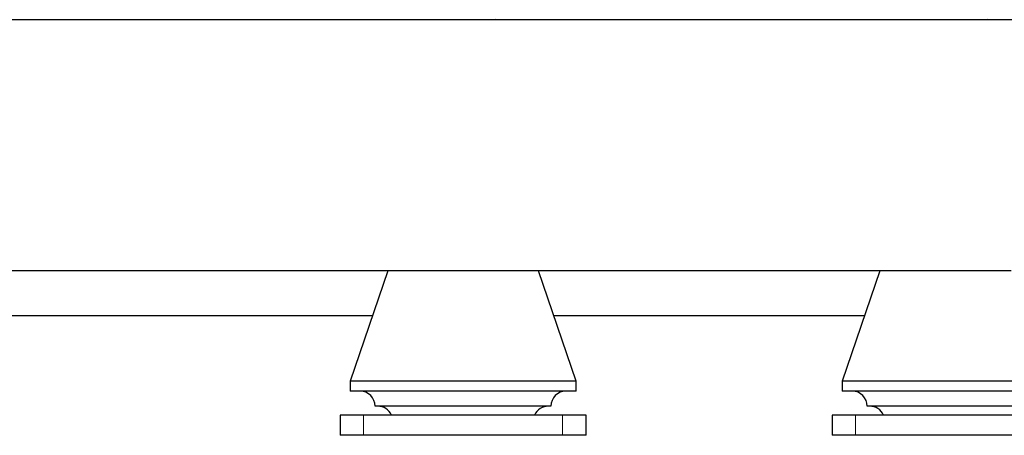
# Model space of a CAD drawing. Header units: inches. Extents: x 0 to 17820, y -10 to 12600.
# Tile 96 of 256: x 4779 to 5760, y 8194 to 8608. Entities that reach past the tile are written whole.
import ezdxf

# ---------------------------------------------------------------- set-up
doc = ezdxf.new("R2010")
doc.units = ezdxf.units.IN
doc.layers.add('1', color=7, linetype='Continuous', true_color=0xffffff)
doc.layers.add('254', color=7, linetype='Continuous', true_color=0xffffff)
doc.styles.add('latin_extended', font='simplex.shx')
doc.dimstyles.get("Standard").update_dxf_attribs({"dimtxt": 0.18, "dimasz": 0.18, "dimexe": 0.18, "dimexo": 0.0625, "dimgap": 0.09, "dimtad": 0, "dimtih": 1, "dimtoh": 1, "dimdec": 4, "dimzin": 0, "dimdsep": 46, "dimtxsty": 'Standard', "dimcen": 0.09, "dimadec": 0, "dimazin": 0, "dimtfac": 1, "dimtdec": 4, "dimtofl": 0, "dimtmove": 0, "dimatfit": 3, "dimfxl": 1, "dimtolj": 1, "dimtzin": 0, "dimarcsym": 0})

# ---------------------------------------------------------------- blocks, each defined once
blk = doc.blocks.new('_U3')
at = {"layer": '254', "color": 3, "linetype": 'Continuous', "lineweight": 13, "transparency": 16777216}
for p, q in [((1339.27, 10328.58), (1339.27, 6850.21)), ((6500.83, 8827.85), (6500.83, 6850.21)), ((1444.27, 6880.21), (6395.83, 6880.21))]:
    blk.add_line(p, q, dxfattribs=at)
at = {"layer": '254', "color": 3, "transparency": 16777216}
for points in [[(1444.27, 6897.71), (1444.27, 6862.71), (1339.27, 6880.21)], [(6395.83, 6862.71), (6395.83, 6897.71), (6500.83, 6880.21)]]:
    blk.add_solid(points, dxfattribs=at)
at = {"layer": 'Defpoints', "color": 0, "transparency": 16777216}
for p in [(1339.27, 10358.58), (6500.83, 8857.85), (6500.83, 6880.21)]:
    blk.add_point(p, dxfattribs=at)
at = {"layer": '254', "color": 2, "lineweight": 13, "transparency": 16777216, "insert": (3745.05, 7037.71), "char_height": 105, "attachment_point": 1, "style": 'latin_extended'}
blk.add_mtext('\\A1;5162', dxfattribs=at)

msp = doc.modelspace()

# ---------------------------------------------------------------- linework, layer by layer
at = {"layer": '1', "color": 2, "linetype": 'Continuous', "lineweight": 25}
for p, q in [((5804.241, 8607.854), (3028.402, 8607.854)), ((5188.334, 8608.354), (5188.834, 8607.854)), ((5252.834, 8607.854), (5253.334, 8608.354)), ((5678.334, 8608.354), (5678.834, 8607.854)), ((5742.834, 8607.854), (5743.334, 8608.354)), ((5164.915, 8357.854), (3806.786, 8357.854)), ((5145.834, 8357.854), (5108.334, 8247.854)), ((5220.834, 8357.854), (5164.927, 8357.854)), ((5276.74, 8357.854), (5220.834, 8357.854)), ((5654.917, 8357.854), (5276.678, 8357.854)), ((5333.334, 8247.854), (5295.834, 8357.854)), ((5635.834, 8357.854), (5598.334, 8247.854)), ((5710.834, 8357.854), (5654.927, 8357.854)), ((5766.74, 8357.854), (5710.834, 8357.854)), ((5130.466, 8312.854), (3841.197, 8312.854)), ((5620.441, 8312.854), (5311.122, 8312.854)), ((5108.334, 8247.854), (5108.334, 8237.854)), ((5220.834, 8247.854), (5108.334, 8247.854)), ((5333.334, 8247.854), (5220.834, 8247.854)), ((5333.334, 8237.854), (5333.334, 8247.854)), ((5598.334, 8247.854), (5598.334, 8237.854)), ((5710.834, 8247.854), (5598.334, 8247.854)), ((5823.334, 8247.854), (5710.834, 8247.854)), ((5220.834, 8237.854), (5108.334, 8237.854)), ((5333.334, 8237.854), (5220.834, 8237.854)), ((5710.834, 8237.854), (5598.334, 8237.854)), ((5823.334, 8237.854), (5710.834, 8237.854)), ((5220.834, 8222.854), (5133.334, 8222.854)), ((5308.334, 8222.854), (5220.834, 8222.854)), ((5710.834, 8222.854), (5623.334, 8222.854)), ((5798.334, 8222.854), (5710.834, 8222.854)), ((5098.334, 8213.854), (5098.334, 8193.854)), ((5121.64, 8213.854), (5098.334, 8213.854)), ((5320.027, 8213.854), (5121.64, 8213.854)), ((5343.334, 8213.854), (5320.027, 8213.854)), ((5343.334, 8193.854), (5343.334, 8213.854)), ((5588.334, 8213.854), (5588.334, 8193.854)), ((5611.64, 8213.854), (5588.334, 8213.854)), ((5810.027, 8213.854), (5611.64, 8213.854)), ((5121.64, 8193.854), (5098.334, 8193.854)), ((5320.027, 8193.854), (5121.64, 8193.854)), ((5343.334, 8193.854), (5320.027, 8193.854)), ((5611.64, 8193.854), (5588.334, 8193.854)), ((5810.027, 8193.854), (5611.64, 8193.854))]:
    msp.add_line(p, q, dxfattribs=at)
at = {"layer": '1', "color": 110, "linetype": 'Continuous', "lineweight": 13}
for p, q in [((5121.64, 8193.854), (5121.64, 8213.854)), ((5320.027, 8193.854), (5320.027, 8213.854)), ((5611.64, 8193.854), (5611.64, 8213.854))]:
    msp.add_line(p, q, dxfattribs=at)
at = {"layer": '1', "color": 2, "linetype": 'Continuous', "lineweight": 25}
for centre, start, end in [((5118.334, 8222.854), 0, 90), ((5323.334, 8222.854), 90, 180), ((5608.334, 8222.854), 0, 90), ((5135.834, 8207.854), 23.578178, 90), ((5305.834, 8207.854), 90, 156.421822), ((5625.834, 8207.854), 23.578178, 90)]:
    msp.add_arc(centre, 15, start, end, dxfattribs=at)

# ---------------------------------------------------------------- dimensions: what is measured, and where the dimension line sits
at = {"layer": '254', "color": 2, "linetype": 'Continuous', "lineweight": 13}
dim = msp.add_linear_dim(base=(6500.834, 6880.207), p1=(1339.267, 10358.582), p2=(6500.834, 8857.854), dimstyle='Standard', override={"dimscale": 30, "dimtxt": 3.5, "dimasz": 3.5, "dimexe": 1, "dimexo": 1, "dimgap": 1.75, "dimtad": 1, "dimtih": 1, "dimtoh": 0, "dimdec": 0, "dimlfac": 1, "dimzin": 8, "dimdsep": 46, "dimlunit": 2, "dimtxsty": 'latin_extended', "dimsah": 1, "dimse1": 0, "dimse2": 0, "dimsd1": 0, "dimsd2": 0, "dimclrd": 3, "dimclre": 3, "dimclrt": 2, "dimtol": 0, "dimtm": -0.1, "dimtfac": 0.714286, "dimtdec": 3, "dimtofl": 1, "dimtmove": 0, "dimtzin": 8, "dimlwd": 13, "dimlwe": 13}, dxfattribs=at)
dim.commit()
dim.dimension.update_dxf_attribs({"geometry": '_U3', "text_midpoint": (3920.05, 6880.207), "dimtype": 160})

doc.saveas('drawing.dxf')
